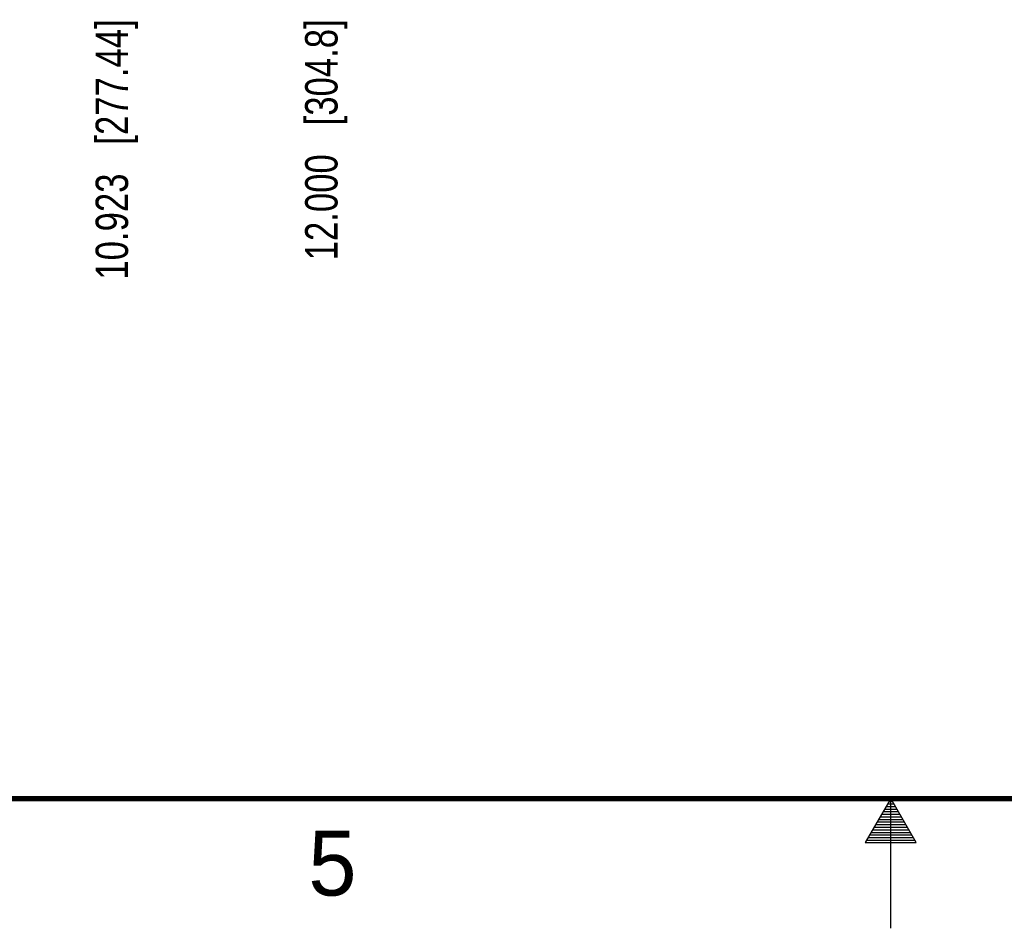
# Model space of a CAD drawing. Header units: inches. Extents: x 0 to 34, y 0 to 22.
# Tile 40 of 136: x 13.6 to 17.4, y 0 to 3.5. Entities that reach past the tile are written whole.
import ezdxf

# ---------------------------------------------------------------- set-up
doc = ezdxf.new("R2010")
doc.units = ezdxf.units.IN
doc.header["$LTSCALE"] = 1.87
doc.header["$MEASUREMENT"] = 0
doc.layers.get('0').update_dxf_attribs({"linetype": 'CONTINUOUS'})
doc.layers.add('DIMENSIONS', color=7, linetype='CONTINUOUS')
doc.styles.get("Standard").update_dxf_attribs({"font": 'txt', "width": 0.8})
doc.styles.add('TEXTSTYLE_2', font='txt')
doc.dimstyles.new('DIMSTYLE_3', dxfattribs={"dimtxt": 0.125, "dimasz": 0.18, "dimexe": 0.125, "dimexo": 0.0625, "dimgap": 0.03125, "dimtad": 0, "dimtih": 1, "dimtoh": 1, "dimdec": 3, "dimlfac": 1.333333, "dimzin": 4, "dimdsep": 46, "dimtxsty": 'STANDARD', "dimblk": '_FILLED', "dimblk1": '_FILLED', "dimblk2": '_FILLED', "dimcen": 0.09, "dimadec": 0, "dimazin": 0, "dimtp": 0.001, "dimtm": 0.001, "dimtfac": 1, "dimtdec": 3, "dimtofl": 0, "dimtmove": 0, "dimatfit": 3, "dimldrblk": '_FILLED', "dimfxl": 1, "dimtolj": 1, "dimtzin": 4, "dimarcsym": 0})

# ---------------------------------------------------------------- blocks, each defined once
blk = doc.blocks.new('*D21')
at = {"layer": 'DIMENSIONS', "color": 2, "linetype": 'CONTINUOUS'}
blk.add_line((13.9964, 5.0709), (13.9964, 3.5678), dxfattribs=at)
at = {"layer": 'DIMENSIONS', "color": 2, "linetype": 'CONTINUOUS', "insert": (13.9339, 3.5053), "char_height": 0.125, "width": 1.525, "attachment_point": 3, "rotation": 90, "line_spacing_factor": 0.9}
blk.add_mtext('10.923{\\Ftxt.shx;\\W1.000000;\\H0.125000; }[277.44]', dxfattribs=at)
blk = doc.blocks.new('_FILLED')
at = {"color": 0, "linetype": 'BYBLOCK'}
blk.add_solid([(0, 0), (-1, 0.174), (-1, -0.174)], dxfattribs=at)
blk = doc.blocks.new('*D22')
at = {"layer": 'DIMENSIONS', "color": 2, "linetype": 'CONTINUOUS'}
blk.add_line((14.8042, 4.761), (14.8042, 3.5678), dxfattribs=at)
at = {"layer": 'DIMENSIONS', "color": 2, "linetype": 'CONTINUOUS', "insert": (14.7417, 3.5053), "char_height": 0.125, "width": 1.425, "attachment_point": 3, "rotation": 90, "line_spacing_factor": 0.9}
blk.add_mtext('12.000{\\Ftxt.shx;\\W1.000000;\\H0.125000; }[304.8]', dxfattribs=at)

msp = doc.modelspace()

# ---------------------------------------------------------------- linework, layer by layer
at = {"color": 2, "linetype": 'CONTINUOUS'}
for p, q in [((17.00002, 0.5), (16.90203, 0.33028)), ((17.09801, 0.33028), (17.00002, 0.5)), ((17.00002, 0), (17.00002, 0.5)), ((16.97693, 0.46), (17.02311, 0.46)), ((16.9827, 0.47), (17.01734, 0.47)), ((16.98847, 0.48), (17.01157, 0.48)), ((16.99425, 0.49), (17.00579, 0.49)), ((16.95383, 0.42), (17.04621, 0.42)), ((16.95961, 0.43), (17.04044, 0.43)), ((16.96538, 0.44), (17.03466, 0.44)), ((16.97115, 0.45), (17.02889, 0.45)), ((16.93074, 0.38), (17.0693, 0.38)), ((16.93651, 0.39), (17.06353, 0.39)), ((16.94229, 0.4), (17.05776, 0.4)), ((16.94806, 0.41), (17.05198, 0.41)), ((16.91342, 0.35), (17.08662, 0.35)), ((16.91919, 0.36), (17.08085, 0.36)), ((16.92496, 0.37), (17.07508, 0.37)), ((16.90203, 0.33028), (17.09801, 0.33028)), ((16.90764, 0.34), (17.0924, 0.34))]:
    msp.add_line(p, q, dxfattribs=at)
at = {"color": 7, "linetype": 'CONTINUOUS', "const_width": 0.02}
msp.add_lwpolyline([(0.50002, 0.5), (33.50002, 0.5)], dxfattribs=at)

# ---------------------------------------------------------------- texts
at = {"color": 2, "linetype": 'CONTINUOUS', "insert": (14.75404, 0.37622), "char_height": 0.25, "width": 0.25, "attachment_point": 1, "line_spacing_factor": 0.9, "style": 'TEXTSTYLE_2'}
msp.add_mtext('5', dxfattribs=at)

# ---------------------------------------------------------------- dimensions: what is measured, and where the dimension line sits
at = {"layer": 'DIMENSIONS', "color": 2, "linetype": 'CONTINUOUS'}
for feature_location, offset, origin, picture, middle in [((13.99642, 5.0709), (0, -1.50306), (5.80417, 5.1334), '*D21', (13.99642, 2.74283)), ((14.80417, 4.76097), (0, -1.19314), (5.80417, 4.82347), '*D22', (14.80417, 2.79283))]:
    dim = msp.add_ordinate_dim(feature_location=feature_location, offset=offset, dtype=1, origin=origin, dimstyle='DIMSTYLE_3', dxfattribs=at)
    dim.commit()
    dim.dimension.update_dxf_attribs({"geometry": picture, "text_midpoint": middle})

doc.saveas('drawing.dxf')
